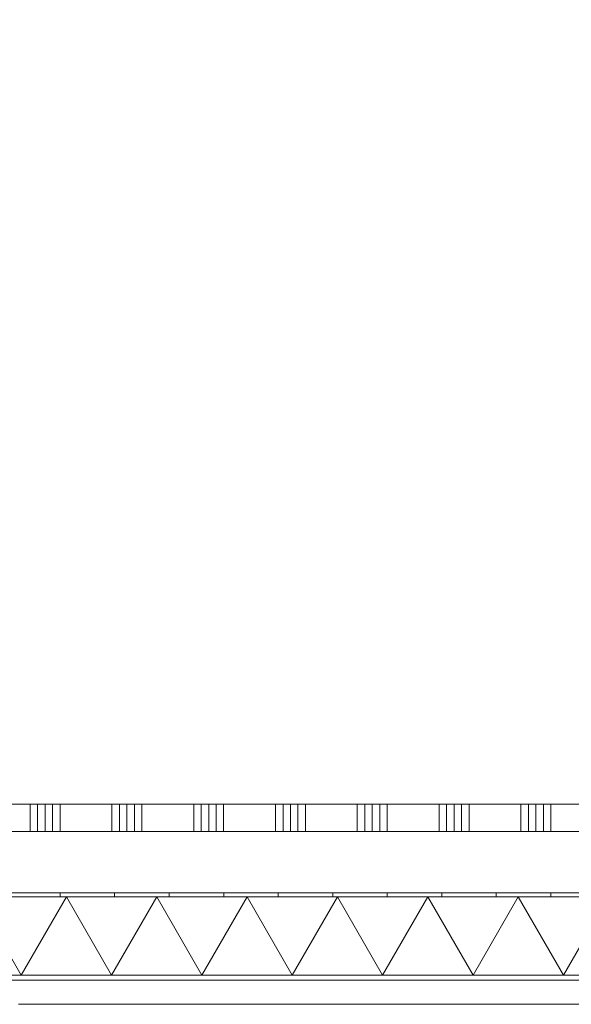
# Model space of a CAD drawing. Header units: millimetres. Extents: x -409 to 257590, y -7786 to 67330.
# Tile 66 of 210: x 58652 to 60675, y -409 to 3205. Entities that reach past the tile are written whole.
import ezdxf

# ---------------------------------------------------------------- set-up
doc = ezdxf.new("R2010")
doc.units = ezdxf.units.MM
doc.header["$MEASUREMENT"] = 0
doc.linetypes.add('B0702', pattern=[117.37, 78.119999, -39.250001])
for name, color, linetype in [('New_21 Buitenwanden', 7, 'Continuous'), ('New_21 Buitenwanden Doorsnede-arcering', 7, 'Continuous'), ('New_21 Buitenwanden Laagscheidingslijnen', 7, 'Continuous'), ('New_22 NC Binnenwanden', 7, 'Continuous'), ('New_22 NC Binnenwanden Doorsnede-arcering', 7, 'Continuous'), ('New_23 Vloeren', 7, 'Continuous'), ('New_41 Buitenwandafwerking houten latten', 7, 'Continuous'), ('New_Z Ruimtefuncties Zone omranding', 7, 'Continuous')]:
    doc.layers.add(name, color=color, linetype=linetype)

# ---------------------------------------------------------------- blocks, each defined once
blk = doc.blocks.new('Slab_1_2', base_point=(0, 42578.3))
at = {"layer": 'New_23 Vloeren', "color": 1, "linetype": 'Continuous', "lineweight": 0, "flags": 128}
blk.add_lwpolyline([(0, 39540), (0, 17060), (25600, 17060), (25600, 17609.8), (25675, 17609.8), (25675, 23014.6), (28539.8, 23014.6), (28539.8, 23140.4), (29892.5, 23140.4), (29892.5, 17609.8), (30010, 17609.8), (30010, 0), (61758.5, 0)], dxfattribs=at)
blk = doc.blocks.new('*X673')
at = {"layer": 'New_22 NC Binnenwanden Doorsnede-arcering', "color": 254, "linetype": 'Continuous', "lineweight": 0, "true_color": 0xe9ebeb}
for p, q in [((58090.3, 225), (58090.3, 325)), ((58117.7, 225), (58117.7, 325)), ((58145.1, 225), (58145.1, 325)), ((58172.6, 225), (58172.6, 325)), ((58200, 225), (58200, 325)), ((58390.3, 225), (58390.3, 325)), ((58417.7, 225), (58417.7, 325)), ((58445.1, 225), (58445.1, 325)), ((58472.6, 225), (58472.6, 325)), ((58500, 225), (58500, 325)), ((58690.3, 225), (58690.3, 325)), ((58717.7, 225), (58717.7, 325)), ((58745.1, 225), (58745.1, 325)), ((58772.6, 225), (58772.6, 325)), ((58800, 225), (58800, 325)), ((58990.3, 225), (58990.3, 325)), ((59017.7, 225), (59017.7, 325)), ((59045.1, 225), (59045.1, 325)), ((59072.6, 225), (59072.6, 325)), ((59100, 225), (59100, 325)), ((59290.3, 225), (59290.3, 325)), ((59317.7, 225), (59317.7, 325)), ((59345.1, 225), (59345.1, 325)), ((59372.6, 225), (59372.6, 325)), ((59400, 225), (59400, 325)), ((59590.3, 225), (59590.3, 325)), ((59617.7, 225), (59617.7, 325)), ((59645.1, 225), (59645.1, 325)), ((59672.6, 225), (59672.6, 325)), ((59700, 225), (59700, 325)), ((59890.3, 225), (59890.3, 325)), ((59917.7, 225), (59917.7, 325)), ((59945.1, 225), (59945.1, 325)), ((59972.6, 225), (59972.6, 325)), ((60000, 225), (60000, 325)), ((60190.3, 225), (60190.3, 325)), ((60217.7, 225), (60217.7, 325)), ((60245.1, 225), (60245.1, 325)), ((60272.6, 225), (60272.6, 325)), ((60300, 225), (60300, 325)), ((60490.3, 225), (60490.3, 325)), ((60517.7, 225), (60517.7, 325)), ((60545.1, 225), (60545.1, 325)), ((60572.6, 225), (60572.6, 325)), ((60600, 225), (60600, 325)), ((60790.3, 225), (60790.3, 325)), ((60817.7, 225), (60817.7, 325)), ((60845.1, 225), (60845.1, 325)), ((60872.6, 225), (60872.6, 325)), ((60900, 225), (60900, 325)), ((61090.3, 225), (61090.3, 325)), ((61117.7, 225), (61117.7, 325)), ((61145.1, 225), (61145.1, 325)), ((61172.6, 225), (61172.6, 325)), ((61200, 225), (61200, 325)), ((61390.3, 225), (61390.3, 325)), ((61417.7, 225), (61417.7, 325)), ((61445.1, 225), (61445.1, 325)), ((61472.6, 225), (61472.6, 325)), ((61500, 274.6), (61500, 325)), ((61690.3, 275), (61690.3, 325)), ((61717.7, 275), (61717.7, 325)), ((61745.1, 225), (61745.1, 325))]:
    blk.add_line(p, q, dxfattribs=at)
blk = doc.blocks.new('Wall_147_2', base_point=(61760, 325))
at = {"layer": 'New_22 NC Binnenwanden', "color": 8, "linetype": 'Continuous', "lineweight": 0, "true_color": 0x778488, "flags": 128}
for points in [[(61760, 325), (58020, 325)], [(57970, 225), (61485, 225)]]:
    blk.add_lwpolyline(points, dxfattribs=at)
at = {"layer": 'New_22 NC Binnenwanden', "color": 8, "lineweight": 0, "true_color": 0x778488}
blk.add_blockref('*X673', (0, 0), dxfattribs=at)
blk = doc.blocks.new('Curtain Wall_57_2')
at = {"layer": 'New_41 Buitenwandafwerking houten latten', "color": 1, "linetype": 'Continuous', "lineweight": 0}
for p, q in [((58651.9, -409), (58751.9, -409)), ((58751.9, -409), (58851.9, -409)), ((58851.9, -409), (58951.9, -409)), ((58951.9, -409), (58996.5, -409)), ((58996.5, -409), (59096.5, -409)), ((59096.5, -409), (59196.5, -409)), ((59196.5, -409), (59296.5, -409)), ((59296.5, -409), (59341.1, -409)), ((59341.1, -409), (59441.1, -409)), ((59441.1, -409), (59541.1, -409)), ((59541.1, -409), (59641.1, -409)), ((59641.1, -409), (59685.7, -409)), ((59685.7, -409), (59785.7, -409)), ((59785.7, -409), (59885.7, -409)), ((59885.7, -409), (59985.7, -409)), ((59985.7, -409), (60030.3, -409)), ((60030.3, -409), (60130.3, -409)), ((60130.3, -409), (60230.3, -409)), ((60230.3, -409), (60330.3, -409)), ((60330.3, -409), (60374.9, -409)), ((60374.9, -409), (60474.9, -409)), ((60474.9, -409), (60574.9, -409)), ((60574.9, -409), (60674.9, -409)), ((60674.9, -409), (60719.5, -409))]:
    blk.add_line(p, q, dxfattribs=at)
at = {"layer": 'New_41 Buitenwandafwerking houten latten', "color": 253, "linetype": 'B0702', "lineweight": 0, "true_color": 0x99a3a6, "flags": 128}
blk.add_lwpolyline([(30009.8, -409), (30050.1, -409), (30150.1, -409), (30250.1, -409), (30350.1, -409), (30394.7, -409), (30494.7, -409), (30594.7, -409), (30694.7, -409), (30739.3, -409), (30839.3, -409), (30939.3, -409), (31039.3, -409), (31083.9, -409), (31183.9, -409), (31283.9, -409), (31383.9, -409), (31428.5, -409), (31528.5, -409), (31628.5, -409), (31728.5, -409), (31773.1, -409), (31873.1, -409), (31973.1, -409), (32073.1, -409), (32117.7, -409), (32217.7, -409), (32317.7, -409), (32417.7, -409), (32462.3, -409), (32562.3, -409), (32662.3, -409), (32762.3, -409), (32806.9, -409), (32906.9, -409), (33006.9, -409), (33106.9, -409), (33151.5, -409), (33251.5, -409), (33351.5, -409), (33451.5, -409), (33496.1, -409), (33596.1, -409), (33696.1, -409), (33796.1, -409), (33840.7, -409), (33940.7, -409), (34040.7, -409), (34140.7, -409), (34185.3, -409), (34285.3, -409), (34385.3, -409), (34485.3, -409), (34529.9, -409), (34629.9, -409), (34729.9, -409), (34829.9, -409), (34874.5, -409), (34974.5, -409), (35074.5, -409), (35174.5, -409), (35219.1, -409), (35319.1, -409), (35419.1, -409), (35519.1, -409), (35563.7, -409), (35663.7, -409), (35763.7, -409), (35863.7, -409), (35908.3, -409), (36008.3, -409), (36108.3, -409), (36208.3, -409), (36252.9, -409), (36352.9, -409), (36452.9, -409), (36552.9, -409), (36597.5, -409), (36697.5, -409), (36797.5, -409), (36897.5, -409), (36942.1, -409), (37042.1, -409), (37142.1, -409), (37242.1, -409), (37286.7, -409), (37386.7, -409), (37486.7, -409), (37586.7, -409), (37631.3, -409), (37731.3, -409), (37831.3, -409), (37931.3, -409), (37975.9, -409), (38075.9, -409), (38175.9, -409), (38275.9, -409), (38320.5, -409), (38420.5, -409), (38520.5, -409), (38620.5, -409), (38665.1, -409), (38765.1, -409), (38865.1, -409), (38965.1, -409), (39009.7, -409), (39109.7, -409), (39209.7, -409), (39309.7, -409), (39354.3, -409), (39454.3, -409), (39554.3, -409), (39654.3, -409), (39698.9, -409), (39798.9, -409), (39898.9, -409), (39998.9, -409), (40043.5, -409), (40143.5, -409), (40243.5, -409), (40343.5, -409), (40388.1, -409), (40488.1, -409), (40588.1, -409), (40688.1, -409), (40732.7, -409), (40832.7, -409), (40932.7, -409), (41032.7, -409), (41077.3, -409), (41177.3, -409), (41277.3, -409), (41377.3, -409), (41421.9, -409), (41521.9, -409), (41621.9, -409), (41721.9, -409), (41766.5, -409), (41866.5, -409), (41966.5, -409), (42066.5, -409), (42111.1, -409), (42211.1, -409), (42311.1, -409), (42411.1, -409), (42455.7, -409), (42555.7, -409), (42655.7, -409), (42755.7, -409), (42800.3, -409), (42900.3, -409), (43000.3, -409), (43100.3, -409), (43144.9, -409), (43244.9, -409), (43344.9, -409), (43444.9, -409), (43489.5, -409), (43589.5, -409), (43689.5, -409), (43789.5, -409), (43834.1, -409), (43934.1, -409), (44034.1, -409), (44134.1, -409), (44178.7, -409), (44278.7, -409), (44378.7, -409), (44478.7, -409), (44523.3, -409), (44623.3, -409), (44723.3, -409), (44823.3, -409), (44867.9, -409), (44967.9, -409), (45067.9, -409), (45167.9, -409), (45212.5, -409), (45312.5, -409), (45412.5, -409), (45512.5, -409), (45557.1, -409), (45657.1, -409), (45757.1, -409), (45857.1, -409), (45901.7, -409), (46001.7, -409), (46101.7, -409), (46201.7, -409), (46246.3, -409), (46346.3, -409), (46446.3, -409), (46546.3, -409), (46590.9, -409), (46690.9, -409), (46790.9, -409), (46890.9, -409), (46935.5, -409), (47035.5, -409), (47135.5, -409), (47235.5, -409), (47280.1, -409), (47380.1, -409), (47480.1, -409), (47580.1, -409), (47624.7, -409), (47724.7, -409), (47824.7, -409), (47924.7, -409), (47969.3, -409), (48069.3, -409), (48169.3, -409), (48269.3, -409), (48313.9, -409), (48413.9, -409), (48513.9, -409), (48613.9, -409), (48658.5, -409), (48758.5, -409), (48858.5, -409), (48958.5, -409), (49003.1, -409), (49103.1, -409), (49203.1, -409), (49303.1, -409), (49347.7, -409), (49447.7, -409), (49547.7, -409), (49647.7, -409), (49692.3, -409), (49792.3, -409), (49892.3, -409), (49992.3, -409), (50036.9, -409), (50136.9, -409), (50236.9, -409), (50336.9, -409), (50381.5, -409), (50481.5, -409), (50581.5, -409), (50681.5, -409), (50726.1, -409), (50826.1, -409), (50926.1, -409), (51026.1, -409), (51070.7, -409), (51170.7, -409), (51270.7, -409), (51370.7, -409), (51415.3, -409), (51515.3, -409), (51615.3, -409), (51715.3, -409), (51759.9, -409), (51859.9, -409), (51959.9, -409), (52059.9, -409), (52104.5, -409), (52204.5, -409), (52304.5, -409), (52404.5, -409), (52449.1, -409), (52549.1, -409), (52649.1, -409), (52749.1, -409), (52793.7, -409), (52893.7, -409), (52993.7, -409), (53093.7, -409), (53138.3, -409), (53238.3, -409), (53338.3, -409), (53438.3, -409), (53482.9, -409), (53582.9, -409), (53682.9, -409), (53782.9, -409), (53827.5, -409), (53927.5, -409), (54027.5, -409), (54127.5, -409), (54172.1, -409), (54272.1, -409), (54372.1, -409), (54472.1, -409), (54516.7, -409), (54616.7, -409), (54716.7, -409), (54816.7, -409), (54861.3, -409), (54961.3, -409), (55061.3, -409), (55161.3, -409), (55205.9, -409), (55305.9, -409), (55405.9, -409), (55505.9, -409), (55550.5, -409), (55650.5, -409), (55750.5, -409), (55850.5, -409), (55895.1, -409), (55995.1, -409), (56095.1, -409), (56195.1, -409), (56239.7, -409), (56339.7, -409), (56439.7, -409), (56539.7, -409), (56584.3, -409), (56684.3, -409), (56784.3, -409), (56884.3, -409), (56928.9, -409), (57028.9, -409), (57128.9, -409), (57228.9, -409), (57273.5, -409), (57373.5, -409), (57473.5, -409), (57573.5, -409), (57618.1, -409), (57718.1, -409), (57818.1, -409), (57918.1, -409), (57962.7, -409), (58062.7, -409), (58162.7, -409), (58262.7, -409), (58307.3, -409), (58407.3, -409), (58507.3, -409), (58607.3, -409), (58651.9, -409), (58751.9, -409), (58851.9, -409), (58951.9, -409), (58996.5, -409), (59096.5, -409), (59196.5, -409), (59296.5, -409), (59341.1, -409), (59441.1, -409), (59541.1, -409), (59641.1, -409), (59685.7, -409), (59785.7, -409), (59885.7, -409), (59985.7, -409), (60030.3, -409), (60130.3, -409), (60230.3, -409), (60330.3, -409), (60374.9, -409), (60474.9, -409), (60574.9, -409), (60674.9, -409), (60719.5, -409), (60819.5, -409), (60919.5, -409), (61019.5, -409), (61064.1, -409), (61164.1, -409), (61264.1, -409), (61364.1, -409), (61408.7, -409), (61508.7, -409), (61608.7, -409), (61708.7, -409), (61753.2, -409)], dxfattribs=at)
blk = doc.blocks.new('Wall_274_2', base_point=(30010, 0))
at = {"layer": 'New_21 Buitenwanden', "color": 8, "linetype": 'Continuous', "lineweight": 0, "true_color": 0x778488, "flags": 128}
for points in [[(61760, 0), (30010, 0)], [(29707.8, -320.2), (62080.2, -320.2)]]:
    blk.add_lwpolyline(points, dxfattribs=at)
blk = doc.blocks.new('*X1193')
at = {"layer": 'New_21 Buitenwanden Doorsnede-arcering', "linetype": 'Continuous', "lineweight": 0, "true_color": 0xe9ebeb}
for points in [[(58949.9775, -301.9), (58799.9775, -301.9), (58799.9775, -302), (58949.9775, -302)], [(59249.9775, -301.9), (59099.9775, -301.9), (59099.9775, -302), (59249.9775, -302)], [(59549.9775, -301.9), (59399.9775, -301.9), (59399.9775, -302), (59549.9775, -302)], [(59849.9775, -301.9), (59699.9775, -301.9), (59699.9775, -302), (59849.9775, -302)], [(60149.9775, -301.9), (59999.9775, -301.9), (59999.9775, -302), (60149.9775, -302)], [(60449.9775, -301.9), (60299.9775, -301.9), (60299.9775, -302), (60449.9775, -302)], [(60749.9775, -301.9), (60599.9775, -301.9), (60599.9775, -302), (60749.9775, -302)]]:
    blk.add_hatch(color=254, dxfattribs=at).paths.add_polyline_path(points)
blk = doc.blocks.new('*X1194')
at = {"layer": 'New_21 Buitenwanden Doorsnede-arcering', "linetype": 'Continuous', "lineweight": 0, "true_color": 0xe9ebeb}
for points in [[(58799.9925, -14.9), (58949.9925, -14.9), (58949.9925, -14.8), (58799.9925, -14.8)], [(59099.9925, -14.9), (59249.9925, -14.9), (59249.9925, -14.8), (59099.9925, -14.8)], [(59399.9925, -14.9), (59549.9925, -14.9), (59549.9925, -14.8), (59399.9925, -14.8)], [(59699.9925, -14.9), (59849.9925, -14.9), (59849.9925, -14.8), (59699.9925, -14.8)], [(59999.9925, -14.9), (60149.9925, -14.9), (60149.9925, -14.8), (59999.9925, -14.8)], [(60299.9925, -14.9), (60449.9925, -14.9), (60449.9925, -14.8), (60299.9925, -14.8)], [(60599.9925, -14.9), (60749.9925, -14.9), (60749.9925, -14.8), (60599.9925, -14.8)]]:
    blk.add_hatch(color=254, dxfattribs=at).paths.add_polyline_path(points)
blk = doc.blocks.new('*X1195')
at = {"layer": 'New_21 Buitenwanden Doorsnede-arcering', "color": 254, "linetype": 'Continuous', "lineweight": 0, "true_color": 0xe9ebeb}
for p, q in [((58657.6, -301.9), (58491.9, -14.9)), ((58657.6, -301.9), (58823.3, -14.9)), ((58989, -301.9), (58823.3, -14.9)), ((58989, -301.9), (59154.7, -14.9)), ((59320.4, -301.9), (59154.7, -14.9)), ((59320.4, -301.9), (59486.1, -14.9)), ((59651.8, -301.9), (59486.1, -14.9)), ((59651.8, -301.9), (59817.5, -14.9)), ((59983.2, -301.9), (59817.5, -14.9)), ((59983.2, -301.9), (60148.9, -14.9)), ((60314.6, -301.9), (60148.9, -14.9)), ((60314.6, -301.9), (60480.3, -14.9)), ((60646, -301.9), (60480.3, -14.9)), ((60646, -301.9), (60811.7, -14.9))]:
    blk.add_line(p, q, dxfattribs=at)
blk = doc.blocks.new('Wall_276_2', base_point=(61760.2, -320))
at = {"layer": 'New_21 Buitenwanden Doorsnede-arcering', "linetype": 'Continuous', "lineweight": 0, "true_color": 0xe9ebeb}
h = blk.add_hatch(dxfattribs=at)
h.set_pattern_fill('930_Lijnen_vert_200_0002', color=254, style=0, pattern_type=2)
h.set_pattern_definition([(90, (0, 0), (-200, 0), [])])
h.paths.add_polyline_path([(61760.2, 0.2), (30009.8, 0.2), (30009.8, -14.8), (61760.2, -14.8)])
at = {"layer": 'New_21 Buitenwanden', "color": 8, "linetype": 'Continuous', "lineweight": 0, "true_color": 0x778488, "flags": 128}
for points in [[(61760.2, 0.2), (30009.8, 0.2)], [(30009.8, -320), (61760.2, -320)]]:
    blk.add_lwpolyline(points, dxfattribs=at)
at = {"layer": 'New_21 Buitenwanden Laagscheidingslijnen', "color": 8, "linetype": 'Continuous', "lineweight": 0, "true_color": 0x778488}
for p, q in [((61760.2, -14.8), (30009.8, -14.8)), ((61760.2, -14.9), (30009.8, -14.9)), ((30009.8, -301.9), (61760.2, -301.9)), ((30009.8, -302), (61760.2, -302))]:
    blk.add_line(p, q, dxfattribs=at)
at = {"layer": 'New_21 Buitenwanden', "color": 8, "lineweight": 0, "true_color": 0x778488}
for name in ['*X1194', '*X1195', '*X1193']:
    blk.add_blockref(name, (0, 0), dxfattribs=at)

msp = doc.modelspace()

# ---------------------------------------------------------------- linework, layer by layer
at = {"layer": 'New_Z Ruimtefuncties Zone omranding', "color": 142, "linetype": 'Continuous', "lineweight": 0, "true_color": 0x0ca2d3, "flags": 128}
msp.add_lwpolyline([(58020, 4854.7), (57610, 4854.7), (57610, 325), (61760, 325), (61760, 1864.4), (61460, 1864.4), (61460, 6529.7), (60360.2, 6529.7), (58020, 6529.7)], close=True, dxfattribs=at)

# ---------------------------------------------------------------- block references
at = {"layer": 'New_21 Buitenwanden', "color": 8, "lineweight": 0, "true_color": 0x778488}
for name, p in [('Wall_274_2', (30010, 0)), ('Wall_276_2', (61760.2, -320))]:
    msp.add_blockref(name, p, dxfattribs=at)
at = {"layer": 'New_22 NC Binnenwanden', "color": 8, "lineweight": 0, "true_color": 0x778488}
msp.add_blockref('Wall_147_2', (61760, 325), dxfattribs=at)
at = {"layer": 'New_23 Vloeren', "color": 1, "linetype": 'Continuous', "lineweight": 0}
msp.add_blockref('Slab_1_2', (0, 42578.3), dxfattribs=at)
at = {"layer": 'New_41 Buitenwandafwerking houten latten', "linetype": 'Continuous', "lineweight": 0}
msp.add_blockref('Curtain Wall_57_2', (0, 0), dxfattribs=at)

doc.saveas('drawing.dxf')
